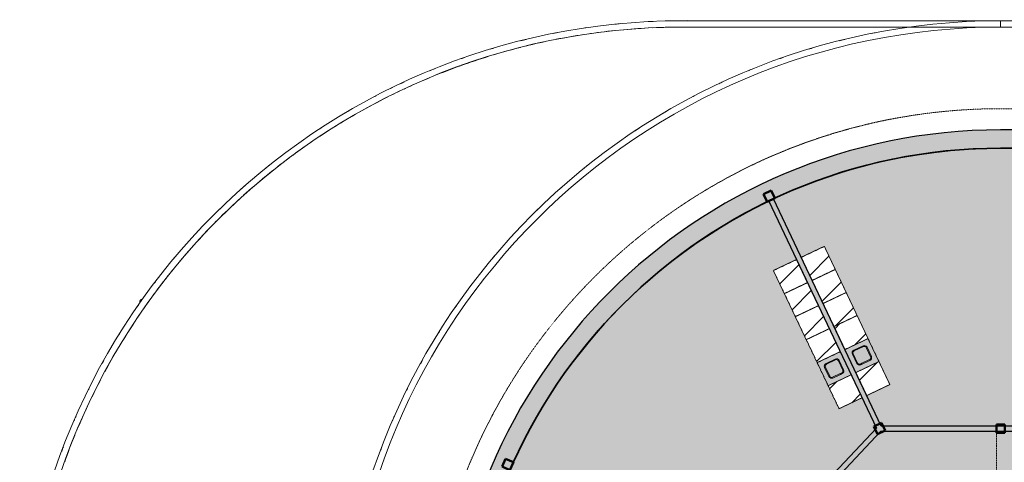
# Model space of a CAD drawing. Header units: millimetres. Extents: x 1000 to 187997, y 958 to 39732.
# Tile 155 of 202: x 108197 to 131384, y 29308 to 39724. Entities that reach past the tile are written whole.
import ezdxf

# ---------------------------------------------------------------- set-up
doc = ezdxf.new("R2010")
doc.units = ezdxf.units.MM
doc.linetypes.add('THO_hhidden', pattern=[2.5, 1.5, -1])
for name, color, linetype, lineweight, true_color in [('A-AREA-BNDY', 1, 'Continuous', 50, 0xff0000), ('A-DETL', 7, 'Continuous', 13, 0x00a600), ('A-DETL-MBND', 9, 'Continuous', 13, 0x808080)]:
    doc.layers.add(name, color=color, linetype=linetype, lineweight=lineweight, true_color=true_color)
for name, color, linetype, lineweight in [('A-AREA-PATT', 7, 'Continuous', 13), ('A-GENM', 7, 'Continuous', 13), ('A-WALL-PATT', 7, 'Continuous', 18), ('I-WALL', 7, 'Continuous', 18), ('P-SANR-FIXT', 7, 'Continuous', 13), ('S-COLS-SYMB', 7, 'Continuous', 50)]:
    doc.layers.add(name, color=color, linetype=linetype, lineweight=lineweight)

# ---------------------------------------------------------------- blocks, each defined once
blk = doc.blocks.new('NLRS_01_GM_WPB_dummy placeholder_gen_tho - kast 600x600x2100-1975651-01 1e verdieping GO')
at = {"layer": 'A-GENM', "true_color": 0x808080}
h = blk.add_hatch(dxfattribs=at)
h.set_pattern_fill('FP_89', color=8, style=0, pattern_type=2)
h.set_pattern_definition([(19.6, (-32469.9, -22208.1), (-201.271, 565.2345), [])])
h.paths.add_polyline_path([(-300, -300), (300, -300), (300, 300), (-300, 300), (-300, -183)])
at = {"layer": 'A-GENM', "linetype": 'THO_hhidden'}
for p, q in [((300, 300), (-300, 300)), ((-300, 300), (-300, -300)), ((300, -300), (300, 300)), ((-300, -300), (300, -300))]:
    blk.add_line(p, q, dxfattribs=at)
blk = doc.blocks.new('NLRS_01_GM_WPB_dummy placeholder_gen_tho - kast 600x600x2100-V137-01 1e verdieping GO')
at = {"layer": 'A-GENM', "true_color": 0x808080}
h = blk.add_hatch(dxfattribs=at)
h.set_pattern_fill('FP_90', color=8, style=0, pattern_type=2)
h.set_pattern_definition([(19.6, (-32469.9, -21608.1), (-201.271, 565.2345), [])])
h.paths.add_polyline_path([(-300, -300), (300, -300), (300, 300), (-300, 300), (-300, 149)])
at = {"layer": 'A-GENM', "linetype": 'THO_hhidden'}
for p, q in [((300, 300), (-300, 300)), ((-300, 300), (-300, -300)), ((300, -300), (300, 300)), ((-300, -300), (300, -300))]:
    blk.add_line(p, q, dxfattribs=at)
blk = doc.blocks.new('NLRS_01_GM_WPB_dummy placeholder_gen_tho - kast 600x600x2100-V138-01 1e verdieping GO')
at = {"layer": 'A-GENM', "true_color": 0x808080}
h = blk.add_hatch(dxfattribs=at)
h.set_pattern_fill('FP_91', color=8, style=0, pattern_type=2)
h.set_pattern_definition([(19.6, (-32469.9, -21008.1), (-201.271, 565.2345), [])])
h.paths.add_polyline_path([(-300, -300), (300, -300), (300, 300), (-300, 300), (-300, 101)])
at = {"layer": 'A-GENM', "linetype": 'THO_hhidden'}
for p, q in [((300, 300), (-300, 300)), ((-300, 300), (-300, -300)), ((300, -300), (300, 300)), ((-300, -300), (300, -300))]:
    blk.add_line(p, q, dxfattribs=at)
blk = doc.blocks.new('NLRS_01_GM_WPB_dummy placeholder_gen_tho - kast 600x600x2100-V139-01 1e verdieping GO')
at = {"layer": 'A-GENM', "true_color": 0x808080}
h = blk.add_hatch(dxfattribs=at)
h.set_pattern_fill('FP_92', color=8, style=0, pattern_type=2)
h.set_pattern_definition([(19.6, (-32469.9, -20408.1), (-201.271, 565.2345), [])])
h.paths.add_polyline_path([(-300, -300), (300, -300), (300, 300), (-300, 300), (-300, -272)])
at = {"layer": 'A-GENM', "linetype": 'THO_hhidden'}
for p, q in [((300, 300), (-300, 300)), ((-300, 300), (-300, -300)), ((300, -300), (300, 300)), ((-300, -300), (300, -300))]:
    blk.add_line(p, q, dxfattribs=at)
blk = doc.blocks.new('NLRS_01_GM_WPB_dummy placeholder_gen_tho - kast 600x600x2100-V140-01 1e verdieping GO')
at = {"layer": 'A-GENM', "true_color": 0x808080}
h = blk.add_hatch(dxfattribs=at)
h.set_pattern_fill('FP_93', color=8, style=0, pattern_type=2)
h.set_pattern_definition([(19.6, (-32469.9, -19208.1), (-201.271, 565.234), [])])
h.paths.add_polyline_path([(-300, -300), (300, -300), (300, 300), (-300, 300), (-300, -285)])
at = {"layer": 'A-GENM', "linetype": 'THO_hhidden'}
for p, q in [((300, 300), (-300, 300)), ((-300, 300), (-300, -300)), ((300, -300), (300, 300)), ((-300, -300), (300, -300))]:
    blk.add_line(p, q, dxfattribs=at)
blk = doc.blocks.new('NLRS_73_PF_UN_rvs gootsteen enkel 340x340 ic6zrl2n_gen_bcb - RVS gootsteen enkel 340x340-1975653-01 1e verdieping GO')
at = {"layer": 'P-SANR-FIXT'}
for p, q in [((-190, 290), (-190, 50)), ((-170, 50), (-170, 290)), ((120, 360), (-120, 360)), ((-120, 340), (120, 340)), ((170, 290), (170, 50)), ((190, 50), (190, 290)), ((-81, 0), (-120, 0)), ((120, 0), (-81, 0)), ((-120, -20), (-81, -20)), ((-81, -20), (120, -20))]:
    blk.add_line(p, q, dxfattribs=at)
for centre, radius, start, end in [((-120, 290), 70, 90, 180), ((-120, 290), 50, 90, 180), ((120, 290), 70, 0, 90), ((120, 290), 50, 360, 90), ((-120, 50), 70, 180, 270), ((-120, 50), 50, 180, 270), ((-120, 50), 50, 180, 194.0178), ((-120, 50), 50, 198.5781, 208.083), ((-120, 50), 50, 213.4394, 222.232), ((-120, 50), 50, 227.768, 236.5606), ((-120, 50), 50, 241.917, 251.4219), ((-120, 50), 50, 255.9822, 270), ((120, 50), 70, 270, 360), ((120, 50), 50, 270, 360)]:
    blk.add_arc(centre, radius, start, end, dxfattribs=at)
blk = doc.blocks.new('NLRS_01_GM_WPB_dummy placeholder_gen_tho - kast 600x600x2100-1649503-01 1e verdieping GO')
at = {"layer": 'A-GENM', "true_color": 0x808080}
h = blk.add_hatch(dxfattribs=at)
h.set_pattern_fill('FP_94', color=8, style=0, pattern_type=2)
h.set_pattern_definition([(199.6, (31744.9, 22208.1), (201.271, -565.2345), [])])
h.paths.add_polyline_path([(300, 300), (-300, 300), (-300, -300), (300, -300), (300, 158)])
at = {"layer": 'A-GENM', "linetype": 'THO_hhidden'}
for p, q in [((300, 300), (-300, 300)), ((-300, 300), (-300, -300)), ((300, -300), (300, 300)), ((-300, -300), (300, -300))]:
    blk.add_line(p, q, dxfattribs=at)
blk = doc.blocks.new('NLRS_01_GM_WPB_dummy placeholder_gen_tho - kast 600x600x2100-V141-01 1e verdieping GO')
at = {"layer": 'A-GENM', "true_color": 0x808080}
h = blk.add_hatch(dxfattribs=at)
h.set_pattern_fill('FP_95', color=8, style=0, pattern_type=2)
h.set_pattern_definition([(199.6, (31744.9, 21608.1), (201.271, -565.2345), [])])
h.paths.add_polyline_path([(300, 300), (-300, 300), (-300, -300), (300, -300), (300, 155)])
at = {"layer": 'A-GENM', "linetype": 'THO_hhidden'}
for p, q in [((300, 300), (-300, 300)), ((-300, 300), (-300, -300)), ((300, -300), (300, 300)), ((-300, -300), (300, -300))]:
    blk.add_line(p, q, dxfattribs=at)
blk = doc.blocks.new('NLRS_01_GM_WPB_dummy placeholder_gen_tho - kast 600x600x2100-V142-01 1e verdieping GO')
at = {"layer": 'A-GENM', "true_color": 0x808080}
h = blk.add_hatch(dxfattribs=at)
h.set_pattern_fill('FP_96', color=8, style=0, pattern_type=2)
h.set_pattern_definition([(199.6, (31744.9, 21008.1), (201.271, -565.2345), [])])
h.paths.add_polyline_path([(300, 300), (-300, 300), (-300, -300), (300, -300)])
at = {"layer": 'A-GENM', "linetype": 'THO_hhidden'}
for p, q in [((300, 300), (-300, 300)), ((-300, 300), (-300, -300)), ((300, -300), (300, 300)), ((-300, -300), (300, -300))]:
    blk.add_line(p, q, dxfattribs=at)
blk = doc.blocks.new('NLRS_01_GM_WPB_dummy placeholder_gen_tho - kast 600x600x2100-V143-01 1e verdieping GO')
at = {"layer": 'A-GENM', "true_color": 0x808080}
h = blk.add_hatch(dxfattribs=at)
h.set_pattern_fill('FP_97', color=8, style=0, pattern_type=2)
h.set_pattern_definition([(199.6, (31744.9, 20408.1), (201.271, -565.234), [])])
h.paths.add_polyline_path([(300, 300), (-300, 300), (-300, -300), (300, -300), (300, 253)])
at = {"layer": 'A-GENM', "linetype": 'THO_hhidden'}
for p, q in [((300, 300), (-300, 300)), ((-300, 300), (-300, -300)), ((300, -300), (300, 300)), ((-300, -300), (300, -300))]:
    blk.add_line(p, q, dxfattribs=at)
blk = doc.blocks.new('NLRS_01_GM_WPB_dummy placeholder_gen_tho - kast 600x600x2100-V144-01 1e verdieping GO')
at = {"layer": 'A-GENM', "true_color": 0x808080}
h = blk.add_hatch(dxfattribs=at)
h.set_pattern_fill('FP_98', color=8, style=0, pattern_type=2)
h.set_pattern_definition([(199.6, (31744.9, 19208.1), (201.271, -565.234), [])])
h.paths.add_polyline_path([(300, 300), (-300, 300), (-300, -300), (300, -299), (300, 260)])
at = {"layer": 'A-GENM', "linetype": 'THO_hhidden'}
for p, q in [((300, 300), (-300, 300)), ((-300, 300), (-300, -300)), ((300, -300), (300, 300)), ((-300, -300), (300, -300))]:
    blk.add_line(p, q, dxfattribs=at)
blk = doc.blocks.new('NLRS_73_PF_UN_rvs gootsteen enkel 340x340 ic6zrl2n_gen_bcb - RVS gootsteen enkel 340x340-1972238-01 1e verdieping GO')
at = {"layer": 'P-SANR-FIXT'}
for p, q in [((-81, 20), (-120, 20)), ((-120, 0), (-81, 0)), ((120, 20), (-81, 20)), ((-81, 0), (120, 0)), ((-190, -50), (-190, -290)), ((-170, -290), (-170, -50)), ((170, -50), (170, -290)), ((190, -290), (190, -50)), ((120, -340), (-120, -340)), ((-120, -360), (120, -360))]:
    blk.add_line(p, q, dxfattribs=at)
for centre, radius, start, end in [((-120, -50), 70, 90, 180), ((120, -50), 70, 0, 90), ((120, -50), 50, 0, 90), ((-120, -50), 50, 90, 180), ((-120, -50), 50, 165.9822, 180), ((-120, -50), 50, 151.917, 161.4219), ((-120, -50), 50, 137.768, 146.5606), ((-120, -50), 50, 123.4394, 132.232), ((-120, -50), 50, 108.5781, 118.083), ((-120, -50), 50, 90, 104.0178), ((-120, -290), 70, 180, 270), ((-120, -290), 50, 180, 270), ((120, -290), 70, 270, 360), ((120, -290), 50, 270, 0)]:
    blk.add_arc(centre, radius, start, end, dxfattribs=at)
blk = doc.blocks.new('NLRS_28_SCO_UN_koker_gen_bcb - K200_200_12_5-2311149-01 1e verdieping GO')
at = {"layer": 'S-COLS-SYMB'}
for p, q in [((-100, 100), (100, 100)), ((-100, -100), (-100, 100)), ((100, -100), (100, 100)), ((-100, -100), (100, -100))]:
    blk.add_line(p, q, dxfattribs=at)
blk = doc.blocks.new('NLRS_28_SCO_UN_houten kolom rond_gen_bcb - rond 150-2413769-01 1e verdieping GO')
at = {"layer": 'A-DETL-MBND'}
blk.add_arc((0, 0), 75, 27.4847, 130.0771, dxfattribs=at)
blk = doc.blocks.new('NLRS_28_SCO_UN_houten kolom rond_gen_bcb - rond 150-V235-01 1e verdieping GO')
at = {"layer": 'A-DETL-MBND'}
blk.add_arc((0, 0), 75, 51.2367, 90, dxfattribs=at)
blk = doc.blocks.new('NLRS_28_SCO_UN_houten kolom rond_gen_bcb - rond 150-2413770-01 1e verdieping GO')
at = {"layer": 'A-DETL-MBND'}
blk.add_arc((0, 0), 75, 40.6892, 89.9083, dxfattribs=at)

msp = doc.modelspace()

# ---------------------------------------------------------------- hatches: boundary and pattern name
at = {"layer": 'A-AREA-PATT', "true_color": 0xe77676}
h = msp.add_hatch(color=11, dxfattribs=at)
h.paths.add_polyline_path([(131297, 11500), (131573, 11500), (135734, 11500), (135734, 14694), (135584, 14694), (135584, 13769), (135534, 13769), (135534, 15769), (135584, 15769), (135584, 14844), (135734, 14844), (135734, 18037), (128487, 18037), (128125, 17276), (128667, 17018), (127123, 13766), (126581, 14024), (125950, 12691), (126309, 12529), (126674, 12379), (127043, 12240), (127417, 12113), (127794, 11997), (128193, 11889), (128558, 11801), (128945, 11722), (129333, 11654), (129724, 11599), (130116, 11556), (130561, 11522), (130904, 11506), (131297, 11500)])
h.paths.add_polyline_path([(135859, 11500), (140834, 11500), (140834, 13595), (138909, 13595), (138909, 14000), (138906, 14000), (138906, 14125), (138909, 14125), (138909, 15108), (139034, 15108), (139034, 13942), (140834, 13942), (140834, 16262), (139034, 16262), (139034, 16142), (138909, 16142), (138909, 16612), (139034, 16612), (139034, 17812), (138909, 17812), (138909, 18037), (138797, 18037), (138797, 18162), (140997, 18162), (140997, 18037), (140959, 18037), (140959, 11500), (144434, 11500), (144434, 18037), (142961, 18037), (142961, 18162), (144559, 18162), (144559, 17667), (145159, 17667), (145159, 15867), (147115, 15867), (147115, 15742), (144559, 15742), (144559, 11500), (151034, 11500), (151034, 15100), (151634, 15100), (151634, 15742), (149079, 15742), (149079, 15867), (151034, 15867), (151034, 17667), (151634, 17667), (151634, 18966), (151759, 18966), (151759, 18162), (152575, 18162), (152575, 18037), (151759, 18037), (151759, 11500), (155234, 11500), (155234, 12937), (155112, 12937), (155112, 13062), (155234, 13062), (155234, 18037), (155199, 18037), (155199, 17962), (153672, 17962), (153672, 18037), (153609, 18037), (153609, 18162), (154147, 18162), (154147, 18021), (154837, 18023), (154837, 18162), (155397, 18162), (155397, 18037), (155359, 18037), (155359, 15037), (155592, 15037), (155592, 14912), (155359, 14912), (155359, 11500), (160334, 11500), (160334, 14912), (156626, 14912), (156626, 15037), (156859, 15037), (156859, 16983), (156984, 16983), (156984, 15037), (160334, 15037), (160334, 18037), (156984, 18037), (156984, 18017), (156859, 18017), (156859, 18037), (156797, 18037), (156797, 18162), (167647, 18162), (167647, 18166), (167758, 18219), (167763, 18209), (170834, 21458), (170834, 22162), (177346, 22163), (177401, 22551), (177443, 22938), (177474, 23361), (177491, 23718), (177495, 24125), (173845, 24125), (173845, 24045), (172160, 24045), (172160, 24126), (170834, 24126), (170834, 26742), (167763, 29991), (167759, 29983), (167646, 30037), (158959, 30037), (158959, 29234), (158834, 29234), (158834, 30037), (148740, 30037), (148740, 30162), (149107, 30162), (149107, 30183), (149232, 30183), (149232, 30162), (151634, 30162), (151634, 33975), (149232, 33975), (149232, 31217), (149107, 31217), (149107, 33975), (148614, 33975), (148614, 34100), (149234, 34100), (149234, 36700), (144559, 36700), (144559, 34100), (147580, 34100), (147580, 33975), (147087, 33975), (147087, 31217), (146962, 31217), (146962, 33975), (144559, 33975), (144559, 30162), (146962, 30162), (146962, 30183), (147087, 30183), (147087, 30162), (147340, 30162), (147340, 30037), (137359, 30037), (137359, 29234), (137234, 29234), (137234, 30000), (137079, 30000), (137079, 30141), (136389, 30139), (136389, 30000), (135859, 30000), (135859, 30037), (128473, 30036), (125359, 26742), (125359, 26037), (118847, 26037), (118793, 25649), (118751, 25262), (118721, 24873), (118703, 24482), (118697, 24075), (122352, 24077), (122352, 24155), (124034, 24155), (124034, 24075), (125234, 24073), (125234, 24073), (125359, 24073), (125359, 21458), (128475, 18162), (136332, 18162), (136332, 18200), (136429, 18200), (136429, 18059), (137119, 18060), (137119, 18200), (137197, 18200), (137197, 18162), (137234, 18162), (137234, 18966), (137359, 18966), (137359, 18162), (137397, 18162), (137397, 18037), (137359, 18037), (137359, 18000), (137234, 18000), (137234, 18037), (137197, 18037), (137197, 18000), (136332, 18000), (136332, 18037), (135859, 18037), (135859, 16537), (136624, 16537), (136624, 16662), (136749, 16662), (136749, 16537), (137234, 16537), (137234, 16966), (137359, 16966), (137359, 15454), (137234, 15454), (137234, 16412), (135859, 16412), (135859, 14125), (137234, 14125), (137234, 14420), (137359, 14420), (137359, 14125), (137872, 14125), (137872, 14000), (135859, 14000), (135859, 11770)])
h.paths.add_polyline_path([(160459, 11500), (164950, 11501), (165298, 11507), (165699, 11526), (166073, 11556), (166424, 11594), (166803, 11646), (167095, 11695), (167291, 11731), (167483, 11770), (167684, 11814), (167816, 11844), (168097, 11914), (168466, 12017), (168847, 12136), (169225, 12268), (169569, 12399), (169950, 12559), (170245, 12692), (167706, 18037), (160459, 18037), (160459, 14844), (160609, 14844), (160609, 15769), (160659, 15769), (160659, 13769), (160609, 13769), (160609, 14694), (160459, 14694), (160459, 11770)])
h.paths.add_polyline_path([(125836, 12746), (126469, 14078), (125927, 14335), (127471, 17587), (128013, 17330), (128373, 18088), (125234, 21409), (125234, 22037), (122188, 22037), (122188, 21887), (123113, 21887), (123113, 21837), (121113, 21837), (121113, 21887), (122038, 21887), (122038, 22037), (118868, 22037), (118927, 21706), (119010, 21312), (119098, 20947), (119202, 20568), (119318, 20193), (119446, 19821), (119585, 19453), (119750, 19058), (119912, 18704), (120084, 18354), (120267, 18011), (120460, 17673), (120664, 17341), (120877, 17016), (121112, 16682), (121335, 16385), (121578, 16081), (121832, 15783), (122124, 15462), (122374, 15204), (122659, 14927), (122952, 14660), (123253, 14402), (123574, 14145), (123880, 13915), (124204, 13687), (124535, 13469), (124872, 13262), (125181, 13084), (125542, 12892), (125836, 12746)])
h.paths.add_polyline_path([(170357, 12746), (170661, 12896), (171007, 13081), (171347, 13277), (171682, 13483), (172039, 13721), (172358, 13948), (172668, 14183), (172971, 14428), (173266, 14682), (173553, 14945), (173832, 15217), (174107, 15502), (174363, 15785), (174616, 16082), (174859, 16386), (175099, 16706), (175318, 17018), (175535, 17349), (175757, 17712), (175938, 18031), (176123, 18381), (176302, 18747), (176460, 19097), (176612, 19463), (176752, 19834), (176880, 20209), (176996, 20588), (177100, 20967), (177184, 21313), (177266, 21706), (177326, 22037), (174037, 22037), (174037, 21887), (174962, 21887), (174962, 21837), (172962, 21837), (172962, 21887), (173887, 21887), (173887, 22037), (170959, 22037), (170959, 21409), (167821, 18088), (168211, 17266), (168753, 17523), (170297, 14271), (169755, 14014), (170301, 12864)])
h.paths.add_polyline_path([(169100, 13703), (167556, 16955), (168098, 17212), (169642, 13960), (169223, 13761)])
h.paths.add_polyline_path([(140834, 13720), (140834, 13842), (139997, 13842), (139997, 13720), (140781, 13720)])
h.paths.add_polyline_path([(139783, 13720), (139872, 13720), (139872, 13842), (139034, 13842), (139034, 13720), (139451, 13720)])
h.paths.add_polyline_path([(151426, 14005), (151470, 14007), (151493, 14017), (151504, 14027), (151509, 14031), (151517, 14045), (151522, 14059), (151524, 14075), (151524, 14315), (151522, 14333), (151515, 14350), (151503, 14365), (151485, 14377), (151472, 14383), (151454, 14385), (151201, 14383), (151196, 14383), (151179, 14376), (151164, 14364), (151154, 14350), (151147, 14333), (151144, 14315), (151146, 14059), (151157, 14036), (151166, 14025), (151171, 14020), (151192, 14009), (151203, 14006), (151214, 14005), (151260, 14005)])
h.paths.add_polyline_path([(138744, 14036), (138034, 14036), (138034, 14046), (138744, 14046)])
h.paths.add_polyline_path([(156464, 14949), (155754, 14949), (155754, 14959), (156464, 14959)])
h.paths.add_polyline_path([(147987, 15778), (147277, 15778), (147277, 15788), (147987, 15788)])
h.paths.add_polyline_path([(148917, 15778), (148207, 15778), (148207, 15788), (148917, 15788)])
h.paths.add_polyline_path([(152412, 15955), (152412, 16080), (152537, 16080), (152537, 15955), (152424, 15955)])
h.paths.add_polyline_path([(168158, 16036), (168180, 16040), (168188, 16043), (168419, 16154), (168430, 16165), (168438, 16179), (168444, 16194), (168445, 16208), (168441, 16230), (168438, 16239), (168330, 16465), (168321, 16475), (168312, 16483), (168296, 16492), (168278, 16495), (168260, 16494), (168242, 16489), (168025, 16386), (168006, 16371), (167998, 16362), (167990, 16346), (167986, 16328), (167987, 16310), (167992, 16293), (168103, 16063), (168114, 16051), (168129, 16043), (168144, 16038), (168156, 16036)])
h.paths.add_polyline_path([(128066, 16100), (128081, 16101), (128096, 16107), (128115, 16121), (128123, 16131), (128132, 16148), (128234, 16365), (128237, 16377), (128237, 16396), (128231, 16415), (128221, 16432), (128213, 16440), (128190, 16454), (127973, 16555), (127962, 16558), (127941, 16558), (127920, 16551), (127906, 16542), (127894, 16528), (127884, 16511), (127780, 16288), (127778, 16272), (127780, 16257), (127785, 16242), (127800, 16223), (127809, 16215), (127836, 16201), (128050, 16101)])
h.paths.add_polyline_path([(168813, 16347), (168835, 16351), (168843, 16354), (169073, 16465), (169088, 16481), (169093, 16490), (169098, 16505), (169100, 16519), (169096, 16541), (169093, 16550), (168983, 16778), (168979, 16784), (168967, 16794), (168944, 16804), (168931, 16806), (168915, 16805), (168890, 16797), (168671, 16691), (168661, 16683), (168653, 16673), (168644, 16657), (168641, 16639), (168642, 16621), (168647, 16604), (168758, 16374), (168774, 16359), (168784, 16354), (168799, 16349)])
h.paths.add_polyline_path([(127411, 16411), (127426, 16413), (127450, 16424), (127456, 16428), (127465, 16438), (127478, 16460), (127579, 16676), (127582, 16687), (127582, 16708), (127575, 16729), (127571, 16738), (127552, 16755), (127536, 16765), (127318, 16867), (127309, 16870), (127287, 16870), (127268, 16864), (127257, 16858), (127241, 16842), (127233, 16831), (127125, 16599), (127124, 16584), (127126, 16568), (127136, 16545), (127142, 16537), (127150, 16529), (127172, 16517), (127395, 16413), (127400, 16412)])
h.paths.add_polyline_path([(148232, 17067), (146702, 17067), (146702, 18267), (149492, 18267), (149492, 17067), (148247, 17067)])
h.paths.add_polyline_path([(148100, 17117), (148232, 17119), (148247, 17124), (148267, 17138), (148274, 17148), (148280, 17156), (148285, 17171), (148287, 17187), (148287, 17427), (148284, 17445), (148277, 17462), (148260, 17481), (148252, 17487), (148230, 17495), (148217, 17497), (147977, 17497), (147959, 17494), (147942, 17487), (147927, 17476), (147914, 17458), (147909, 17445), (147907, 17427), (147908, 17171), (147914, 17156), (147928, 17137), (147933, 17132), (147946, 17124), (147961, 17119), (147977, 17117)])
h.paths.add_polyline_path([(156948, 17145), (156938, 17145), (156938, 17855), (156948, 17855)])
h.paths.add_polyline_path([(142764, 18074), (142089, 18074), (142089, 18084), (142799, 18084), (142799, 18074), (142777, 18074)])
h.paths.add_polyline_path([(141696, 18074), (141159, 18074), (141159, 18084), (141869, 18084), (141869, 18074), (141779, 18074)])
h.paths.add_polyline_path([(154707, 18184), (154681, 18187), (154657, 18197), (154636, 18213), (154707, 18284), (154777, 18213), (154753, 18196), (154733, 18187)])
h.paths.add_polyline_path([(136989, 18321), (136918, 18392), (136939, 18408), (136963, 18418), (136989, 18421), (137015, 18418), (137039, 18408), (137060, 18392), (137015, 18347)])
h.paths.add_polyline_path([(136989, 18221), (136963, 18225), (136939, 18235), (136918, 18251), (136989, 18321), (137060, 18251), (137039, 18235), (137015, 18225)])
h.paths.add_polyline_path([(154255, 18234), (154168, 18284), (154255, 18334), (154255, 18284)])
h.paths.add_polyline_path([(136537, 18271), (136451, 18321), (136537, 18371)])
h.paths.add_polyline_path([(154707, 18284), (154636, 18355), (154657, 18371), (154681, 18381), (154707, 18384), (154733, 18381), (154757, 18371), (154777, 18355), (154733, 18310)])
h.paths.add_polyline_path([(151713, 19128), (151713, 19838), (151723, 19838), (151723, 19128)])
h.paths.add_polyline_path([(137281, 19128), (137271, 19128), (137271, 19838), (137281, 19838), (137281, 19346)])
h.paths.add_polyline_path([(151640, 20000), (151634, 20000), (151634, 20037), (149107, 20037), (149107, 22073), (149232, 22073), (149232, 21437), (149242, 21437), (149242, 21422), (149232, 21422), (149232, 20422), (150024, 20422), (150024, 21422), (150012, 21422), (150012, 21437), (150042, 21437), (150042, 21422), (150039, 21422), (150039, 20422), (150824, 20422), (150824, 21422), (150812, 21422), (150812, 21437), (150852, 21437), (150852, 21422), (150839, 21422), (150839, 20422), (151634, 20422), (151634, 21422), (151622, 21422), (151622, 21437), (151634, 21437), (151634, 23110), (151412, 23110), (151412, 24037), (150439, 24037), (150439, 23125), (150642, 23125), (150642, 23110), (150314, 23110), (150314, 23707), (149232, 23707), (149232, 23107), (149107, 23107), (149107, 25090), (149232, 25090), (149232, 24492), (150314, 24492), (150314, 25090), (150642, 25090), (150642, 25075), (150439, 25075), (150439, 24162), (151412, 24162), (151412, 25090), (151634, 25090), (151634, 26763), (151622, 26763), (151622, 26778), (151634, 26778), (151634, 27778), (150839, 27778), (150839, 26778), (150852, 26778), (150852, 26763), (150812, 26763), (150812, 26778), (150824, 26778), (150824, 27778), (150039, 27778), (150039, 26778), (150042, 26778), (150042, 26763), (150012, 26763), (150012, 26778), (150024, 26778), (150024, 27778), (149232, 27778), (149232, 26778), (149242, 26778), (149242, 26763), (149232, 26763), (149232, 26124), (149107, 26124), (149107, 28200), (150332, 28200), (150332, 28059), (151022, 28060), (151022, 28200), (151629, 28200), (151629, 28162), (158834, 28162), (158834, 28200), (158959, 28200), (158959, 28162), (162559, 28162), (162559, 20037), (151759, 20037), (151759, 20000), (151754, 20000)])
h.paths.add_polyline_path([(137240, 20000), (137234, 20000), (137234, 20037), (133634, 20037), (133634, 28162), (137234, 28162), (137234, 28200), (137359, 28200), (137359, 28162), (147087, 28162), (147087, 26124), (146962, 26124), (146962, 26725), (146952, 26725), (146952, 26740), (146962, 26740), (146962, 27740), (146169, 27740), (146169, 26740), (146182, 26740), (146182, 26725), (146152, 26725), (146152, 26740), (146154, 26740), (146154, 27740), (145369, 27740), (145369, 26740), (145382, 26740), (145382, 26725), (145342, 26725), (145342, 26740), (145354, 26740), (145354, 27740), (144559, 27740), (144559, 26740), (144572, 26740), (144572, 26725), (144559, 26725), (144559, 25053), (144782, 25053), (144782, 24162), (145754, 24162), (145754, 25038), (145552, 25038), (145552, 25053), (145879, 25053), (145879, 24492), (146962, 24492), (146962, 25090), (147087, 25090), (147087, 23107), (146962, 23107), (146962, 23707), (145879, 23707), (145879, 23107), (145552, 23110), (145552, 23125), (145754, 23125), (145754, 24037), (144782, 24037), (144782, 23110), (144559, 23110), (144559, 21437), (144572, 21437), (144572, 21422), (144559, 21422), (144559, 20422), (145354, 20422), (145354, 21422), (145342, 21422), (145342, 21437), (145382, 21437), (145382, 21422), (145369, 21422), (145369, 20422), (146154, 20422), (146154, 21422), (146152, 21422), (146152, 21437), (146182, 21437), (146182, 21422), (146169, 21422), (146169, 20422), (146962, 20422), (146962, 21422), (146952, 21422), (146952, 21437), (146962, 21437), (146962, 22073), (147087, 22073), (147087, 20037), (137359, 20037), (137359, 20000), (137254, 20000)])
h.paths.add_polyline_path([(150596, 20162), (151634, 20162), (151634, 20200), (151509, 20200), (151509, 20322), (149232, 20322), (149232, 20162), (150583, 20162)])
h.paths.add_polyline_path([(146735, 20162), (146962, 20162), (146962, 20322), (144684, 20322), (144684, 20200), (144559, 20200), (144559, 20162), (146723, 20162)])
h.paths.add_polyline_path([(164797, 22100), (162597, 22100), (162597, 26100), (164797, 26100), (164797, 22162)])
h.paths.add_polyline_path([(133463, 22101), (131397, 22101), (131397, 26101), (133597, 26101), (133597, 22101)])
h.paths.add_polyline_path([(170913, 22324), (170913, 23034), (170923, 23034), (170923, 22324)])
h.paths.add_polyline_path([(151512, 23210), (151634, 23210), (151634, 24037), (151512, 24037), (151512, 23367)])
h.paths.add_polyline_path([(144559, 23210), (144682, 23210), (144682, 24037), (144559, 24037), (144559, 23367)])
h.paths.add_polyline_path([(170913, 23254), (170913, 23964), (170923, 23964), (170923, 23254)])
h.paths.add_polyline_path([(151574, 24162), (151634, 24162), (151634, 24325), (151512, 24325), (151512, 24162)])
h.paths.add_polyline_path([(144619, 24162), (144682, 24162), (144682, 24325), (144559, 24325), (144559, 24162)])
h.paths.add_polyline_path([(125271, 24235), (125271, 24945), (125281, 24945), (125281, 24235)])
h.paths.add_polyline_path([(144559, 24450), (144682, 24450), (144682, 24953), (144559, 24953), (144559, 24663)])
h.paths.add_polyline_path([(151512, 24450), (151634, 24450), (151634, 24990), (151512, 24990), (151512, 24663)])
h.paths.add_polyline_path([(125281, 25165), (125271, 25165), (125271, 25875), (125281, 25875), (125281, 25835)])
h.paths.add_polyline_path([(122781, 25973), (122781, 25973), (122786, 25973)])
h.paths.add_polyline_path([(122818, 26162), (125234, 26162), (125234, 26792), (128373, 30112), (128034, 30826), (127492, 30568), (125948, 33820), (126490, 34078), (125836, 35454), (125533, 35304), (125186, 35118), (124846, 34923), (124512, 34717), (124155, 34479), (123836, 34252), (123526, 34017), (123223, 33772), (122928, 33518), (122641, 33255), (122362, 32983), (122083, 32694), (121830, 32415), (121578, 32118), (121335, 31814), (121092, 31490), (120875, 31182), (120658, 30851), (120435, 30484), (120255, 30169), (120070, 29819), (119890, 29451), (119733, 29103), (119582, 28737), (119442, 28366), (119313, 27991), (119197, 27612), (119093, 27233), (119009, 26887), (118927, 26494), (118868, 26162), (122038, 26162), (122038, 26312), (121113, 26312), (121113, 26362), (123113, 26362), (123113, 26312), (122188, 26312), (122188, 26162), (122773, 26162)])
h.paths.add_polyline_path([(174962, 26162), (177325, 26162), (177266, 26494), (177183, 26888), (177095, 27253), (176991, 27632), (176875, 28007), (176747, 28379), (176608, 28747), (176443, 29142), (176282, 29496), (176110, 29846), (175927, 30189), (175733, 30527), (175530, 30859), (175316, 31184), (175078, 31522), (174859, 31815), (174616, 32119), (174361, 32417), (174066, 32741), (173819, 32996), (173535, 33273), (173242, 33540), (172940, 33798), (172615, 34058), (172314, 34285), (171985, 34516), (171658, 34731), (171322, 34938), (171012, 35116), (170651, 35308), (170357, 35454), (169585, 33828), (170127, 33571), (168583, 30319), (168041, 30576), (167821, 30112), (170959, 26792), (170960, 26162), (173887, 26162), (173887, 26312), (172962, 26312), (172962, 26362), (174962, 26362), (174962, 26312), (174037, 26312), (174037, 26162), (174712, 26162)])
h.paths.add_polyline_path([(144785, 27840), (146962, 27840), (146962, 28037), (144559, 28037), (144559, 27963), (144684, 27963), (144684, 27840), (144781, 27840)])
h.paths.add_polyline_path([(151396, 27878), (151509, 27878), (151509, 28000), (149232, 28000), (149232, 27878), (151389, 27878)])
h.paths.add_polyline_path([(151634, 28000), (151634, 28037), (151629, 28037), (151629, 28000)])
h.paths.add_polyline_path([(150892, 28221), (150866, 28225), (150842, 28235), (150821, 28251), (150892, 28321), (150962, 28251), (150942, 28235), (150918, 28225)])
h.paths.add_polyline_path([(150440, 28271), (150353, 28321), (150440, 28371)])
h.paths.add_polyline_path([(150892, 28321), (150821, 28392), (150842, 28408), (150866, 28418), (150892, 28421), (150918, 28418), (150942, 28408), (150962, 28392), (150918, 28347)])
h.paths.add_polyline_path([(158923, 28362), (158913, 28362), (158913, 29072), (158923, 29072)])
h.paths.add_polyline_path([(137271, 28362), (137271, 29072), (137281, 29072), (137281, 28362)])
h.paths.add_polyline_path([(136519, 29878), (136448, 29949), (136469, 29965), (136493, 29975), (136519, 29978), (136545, 29975), (136569, 29965), (136590, 29949), (136545, 29904)])
h.paths.add_polyline_path([(136519, 29778), (136493, 29782), (136469, 29792), (136448, 29808), (136519, 29878), (136590, 29808), (136569, 29792), (136545, 29782)])
h.paths.add_polyline_path([(136971, 29828), (136971, 29928), (137058, 29878)])
h.paths.add_polyline_path([(136599, 29993), (136599, 29993), (136607, 29993)])
h.paths.add_polyline_path([(160334, 30162), (160334, 36700), (151759, 36700), (151759, 36200), (151634, 36200), (151634, 36700), (149359, 36700), (149359, 34100), (151634, 34100), (151634, 35166), (151759, 35166), (151759, 30162), (160325, 30162)])
h.paths.add_polyline_path([(160459, 30162), (167706, 30162), (170244, 35509), (169884, 35671), (169519, 35821), (169150, 35960), (168777, 36087), (168399, 36203), (167995, 36312), (167635, 36399), (167249, 36478), (166860, 36546), (166469, 36601), (166063, 36646), (165626, 36678), (165288, 36694), (164889, 36700), (160459, 36700), (160459, 33506), (160609, 33506), (160609, 34431), (160659, 34431), (160659, 32431), (160609, 32431), (160609, 33356), (160459, 33356), (160459, 30230)])
h.paths.add_polyline_path([(132799, 30162), (135734, 30162), (135734, 33356), (135584, 33356), (135584, 32431), (135534, 32431), (135534, 34431), (135584, 34431), (135584, 33506), (135734, 33506), (135734, 36700), (131237, 36699), (130899, 36694), (130506, 36675), (130111, 36644), (129717, 36601), (129326, 36545), (128936, 36477), (128529, 36392), (128140, 36298), (127781, 36199), (127403, 36083), (127029, 35955), (126658, 35815), (126293, 35663), (125949, 35508), (128487, 30162), (132756, 30162)])
h.paths.add_polyline_path([(137359, 30162), (144434, 30162), (144434, 31631), (143834, 31631), (143834, 35231), (144434, 35231), (144434, 36700), (135859, 36700), (135859, 33506), (136009, 33506), (136009, 34431), (136059, 34431), (136059, 32431), (136009, 32431), (136009, 33356), (135859, 33356), (135859, 30200), (137359, 30200)])
h.paths.add_polyline_path([(147008, 30345), (146998, 30345), (146998, 31055), (147008, 31055), (147008, 30523)])
h.paths.add_polyline_path([(149195, 30345), (149185, 30345), (149185, 31055), (149195, 31055), (149195, 30523)])
h.paths.add_polyline_path([(167928, 30630), (167386, 30887), (168930, 34139), (169472, 33882), (168041, 30868)])
h.paths.add_polyline_path([(128147, 30879), (126603, 34131), (127145, 34389), (128689, 31136), (128328, 30965)])
h.paths.add_polyline_path([(168763, 31036), (168786, 31042), (168797, 31048), (168813, 31064), (168820, 31075), (168928, 31307), (168930, 31323), (168928, 31338), (168918, 31361), (168915, 31366), (168904, 31377), (168882, 31390), (168659, 31493), (168643, 31495), (168627, 31493), (168604, 31483), (168598, 31478), (168588, 31469), (168576, 31447), (168474, 31230), (168471, 31219), (168472, 31198), (168479, 31177), (168483, 31169), (168502, 31151), (168518, 31141), (168736, 31039), (168745, 31037), (168761, 31036)])
h.paths.add_polyline_path([(127312, 31285), (127330, 31286), (127348, 31291), (127577, 31402), (127584, 31408), (127592, 31418), (127601, 31434), (127604, 31453), (127604, 31470), (127598, 31487), (127487, 31718), (127475, 31729), (127461, 31737), (127446, 31743), (127432, 31744), (127410, 31740), (127402, 31737), (127172, 31626), (127157, 31611), (127152, 31601), (127147, 31586), (127145, 31572), (127149, 31550), (127152, 31541), (127262, 31313), (127268, 31306), (127278, 31297), (127301, 31287), (127312, 31285)])
h.paths.add_polyline_path([(136459, 31320), (136459, 31445), (136584, 31445), (136584, 31320)])
h.paths.add_polyline_path([(159734, 31325), (159609, 31325), (159609, 31450), (159734, 31450)])
h.paths.add_polyline_path([(168108, 31347), (168134, 31354), (168147, 31364), (168160, 31377), (168173, 31402), (168274, 31618), (168275, 31634), (168273, 31649), (168268, 31664), (168254, 31683), (168244, 31691), (168217, 31705), (168004, 31804), (167988, 31806), (167972, 31804), (167958, 31799), (167939, 31785), (167931, 31775), (167921, 31758), (167820, 31541), (167816, 31528), (167817, 31509), (167822, 31491), (167833, 31474), (167840, 31466), (167864, 31452), (168081, 31350), (168091, 31347)])
h.paths.add_polyline_path([(127967, 31596), (127985, 31597), (128003, 31602), (128220, 31705), (128239, 31720), (128247, 31729), (128256, 31745), (128259, 31764), (128258, 31781), (128253, 31798), (128142, 32029), (128131, 32040), (128116, 32048), (128101, 32054), (128087, 32055), (128065, 32051), (128057, 32048), (127826, 31937), (127815, 31926), (127807, 31912), (127802, 31897), (127800, 31883), (127804, 31861), (127808, 31850), (127915, 31627), (127924, 31616), (127933, 31608), (127949, 31600), (127963, 31597)])
h.paths.add_polyline_path([(152846, 33037), (152721, 33037), (152721, 33162), (152846, 33162)])
h.paths.add_polyline_path([(143541, 33037), (143541, 33162), (143666, 33162), (143666, 33037)])
h.paths.add_polyline_path([(148100, 34053), (147742, 34053), (147742, 34063), (148452, 34063), (148452, 34053)])
h.paths.add_polyline_path([(144014, 34136), (144270, 34138), (144293, 34149), (144304, 34158), (144309, 34163), (144317, 34176), (144322, 34191), (144324, 34206), (144324, 34446), (144322, 34464), (144315, 34481), (144303, 34496), (144285, 34508), (144272, 34514), (144254, 34516), (144001, 34515), (143996, 34514), (143979, 34507), (143964, 34495), (143954, 34481), (143947, 34464), (143944, 34446), (143946, 34191), (143957, 34167), (143966, 34156), (143971, 34152), (143992, 34140), (144003, 34137)])
at = {"layer": 'A-GENM', "true_color": 0xdcf8f8}
h = msp.add_hatch(color=7, dxfattribs=at)
h.paths.add_polyline_path([(127890, 31421), (128432, 31678), (128174, 32220), (127632, 31963), (127808, 31594)])
h.paths.add_polyline_path([(127967, 31596), (127941, 31604), (127933, 31608), (127915, 31627), (127905, 31644), (127802, 31867), (127800, 31883), (127802, 31898), (127808, 31914), (127815, 31926), (127831, 31940), (127848, 31950), (128071, 32054), (128087, 32055), (128103, 32053), (128118, 32048), (128131, 32040), (128144, 32024), (128154, 32007), (128256, 31790), (128259, 31777), (128258, 31758), (128253, 31740), (128242, 31723), (128235, 31715), (128211, 31701), (127994, 31599), (127984, 31597), (127973, 31596)])
h = msp.add_hatch(color=7, dxfattribs=at)
h.paths.add_polyline_path([(127235, 31110), (127777, 31368), (127777, 31368), (127777, 31368), (127519, 31910), (127519, 31910), (126977, 31652), (127170, 31247)])
h.paths.add_polyline_path([(127312, 31285), (127289, 31291), (127278, 31297), (127262, 31313), (127251, 31333), (127147, 31556), (127145, 31572), (127149, 31593), (127157, 31611), (127162, 31616), (127172, 31626), (127193, 31639), (127417, 31743), (127432, 31744), (127454, 31740), (127463, 31737), (127477, 31727), (127487, 31718), (127499, 31695), (127601, 31479), (127604, 31468), (127603, 31446), (127597, 31426), (127592, 31418), (127577, 31402), (127556, 31390), (127339, 31288), (127327, 31285), (127314, 31285)])
at = {"layer": 'A-WALL-PATT', "true_color": 0x808080}
for points in [[(118697, 24100), (118703, 24501), (118723, 24902), (118755, 25302), (118800, 25701), (118861, 26128), (118867, 26162), (118936, 26546), (119018, 26926), (119111, 27304), (119216, 27680), (119332, 28051), (119464, 28431), (119609, 28807), (119766, 29179), (119935, 29546), (120116, 29908), (120266, 30189), (120459, 30527), (120663, 30859), (120899, 31215), (121101, 31503), (121335, 31815), (121578, 32119), (121830, 32415), (122092, 32704), (122362, 32984), (122641, 33256), (122928, 33519), (123223, 33773), (123526, 34018), (123836, 34254), (124153, 34479), (124477, 34695), (124808, 34901), (125145, 35096), (125489, 35282), (125892, 35482), (125949, 35509), (126308, 35671), (126673, 35821), (127042, 35960), (127416, 36087), (127793, 36203), (128173, 36307), (128557, 36399), (128943, 36478), (129332, 36546), (129723, 36601), (130115, 36644), (130508, 36675), (130902, 36694), (131297, 36700), (131297, 37130), (130895, 37124), (130495, 37105), (130094, 37074), (129695, 37031), (129298, 36976), (128902, 36908), (128509, 36828), (128118, 36736), (127731, 36633), (127347, 36517), (126966, 36389), (126590, 36250), (126218, 36099), (125836, 35930), (125479, 35759), (125132, 35580), (124782, 35384), (124437, 35178), (124099, 34962), (123768, 34735), (123444, 34498), (123128, 34251), (122818, 33994), (122518, 33729), (122226, 33454), (121942, 33171), (121658, 32867), (121402, 32578), (121101, 32212), (120899, 31952), (120662, 31628), (120435, 31297), (120218, 30959), (120012, 30615), (119817, 30264), (119633, 29908), (119459, 29546), (119297, 29179), (119147, 28807), (119007, 28431), (118880, 28050), (118764, 27666), (118660, 27278), (118568, 26888), (118476, 26421), (118412, 26037), (118365, 25701), (118322, 25302), (118291, 24902), (118273, 24501), (118267, 24100), (118291, 24100)], [(164067, 36700), (164897, 36700), (164897, 37130), (131297, 37130), (131297, 36700), (161406, 36700)]]:
    msp.add_hatch(color=8, dxfattribs=at).paths.add_polyline_path(points)
at = {"layer": 'A-WALL-PATT', "true_color": 0xc0c0c0}
msp.add_hatch(color=9, dxfattribs=at).paths.add_polyline_path([(128487, 30037), (128547, 30037), (125949, 35509), (125836, 35455), (128408, 30037), (128475, 30037)])
at = {"layer": 'A-WALL-PATT', "true_color": 0xd9eeee}
for points in [[(129471, 30037), (133697, 30037), (133697, 30162), (128487, 30162), (128547, 30037), (128806, 30037)], [(125359, 26742), (128473, 30037), (128408, 30037), (128373, 30112), (125359, 26924)]]:
    msp.add_hatch(color=254, dxfattribs=at).paths.add_polyline_path(points)

# ---------------------------------------------------------------- linework, layer by layer
at = {"layer": 'A-AREA-BNDY', "lineweight": 35}
msp.add_line((131297, 36700), (164897, 36700), dxfattribs=at)
msp.add_arc((131297, 24100), 12600, 90, 180, dxfattribs=at)
at = {"layer": 'A-DETL', "color": 7, "linetype": 'THO_hhidden'}
msp.add_line((164897, 37630), (131297, 37630), dxfattribs=at)
at = {"layer": 'A-DETL', "color": 7, "linetype": 'THO_hhidden', "lineweight": 18}
msp.add_line((131197, 30037), (131197, 24170), dxfattribs=at)
at = {"layer": 'A-DETL', "color": 7, "linetype": 'THO_hhidden'}
msp.add_arc((131297, 24100), 13530, 90, 270, dxfattribs=at)
at = {"layer": 'A-DETL-MBND'}
for centre, radius, start, end in [((123797, 24100), 15600, 92.5026, 92.9371), ((123797, 24100), 15600, 100.8251, 101.2072), ((123797, 24100), 15600, 98.2619, 98.445), ((123797, 24100), 15450, 95.8777, 98.3478), ((123797, 24100), 15600, 95.337, 95.8035), ((123797, 24100), 15450, 92.9659, 95.4065), ((123797, 24100), 15450, 90, 92.5543), ((131297, 24100), 15600, 100.8251, 101.2072), ((131297, 24100), 15600, 98.2619, 98.445), ((123797, 24100), 15600, 103.6163, 104.0979), ((123797, 24100), 15450, 101.3225, 103.8047), ((123797, 24100), 15450, 98.6467, 101.0652), ((131297, 24100), 15600, 103.6163, 104.0979), ((123797, 24100), 15600, 106.526, 106.8284), ((123797, 24100), 15450, 104.2696, 106.7071), ((131297, 24100), 15600, 106.526, 106.8284), ((123797, 24100), 15450, 107.1367, 109.6688), ((123797, 24100), 15600, 109.1716, 109.474), ((131297, 24100), 15600, 109.1716, 109.474), ((123797, 24100), 15600, 111.9021, 112.3837), ((123797, 24100), 15450, 109.7509, 112.2482), ((131297, 24100), 15600, 111.9021, 112.3837), ((123797, 24100), 15600, 114.7928, 115.1749), ((123797, 24100), 15450, 112.6383, 115.0837), ((131297, 24100), 15600, 114.7928, 115.1749), ((123797, 24100), 15450, 115.5586, 118.0186), ((123797, 24100), 15600, 117.555, 117.7381), ((131297, 24100), 15600, 117.555, 117.7381), ((123797, 24100), 15600, 120.1965, 120.663), ((123797, 24100), 15450, 118.3529, 120.7841), ((131297, 24100), 15600, 120.1965, 120.663), ((123797, 24100), 15450, 120.9924, 123.4888), ((123797, 24100), 15600, 123.0629, 123.4974), ((131297, 24100), 15600, 123.0629, 123.4974), ((123797, 24100), 15450, 123.9448, 126.3807), ((123797, 24100), 15450, 126.825, 129.338), ((123797, 24100), 15600, 128.5026, 128.9371), ((131297, 24100), 15600, 128.5026, 128.9371), ((123797, 24100), 15450, 129.4886, 131.9456), ((123797, 24100), 15600, 131.337, 131.8035), ((131297, 24100), 15600, 131.337, 131.8035), ((123797, 24100), 15450, 132.3101, 134.7619), ((123797, 24100), 15600, 134.2619, 134.445), ((131297, 24100), 15600, 134.2619, 134.445), ((123797, 24100), 15450, 135.2381, 137.6899), ((123797, 24100), 15600, 136.8251, 137.2072), ((131297, 24100), 15600, 136.8251, 137.2072), ((123797, 24100), 15450, 138.0544, 140.5114), ((123797, 24100), 15600, 139.6163, 140.0979), ((131297, 24100), 15600, 139.6163, 140.0979), ((123797, 24100), 15450, 140.662, 143.175), ((123797, 24100), 15600, 142.526, 142.8284), ((131297, 24100), 15600, 142.526, 142.8284), ((123797, 24100), 15450, 143.6193, 146.0552), ((123797, 24100), 15600, 145.1716, 145.474), ((131297, 24100), 15600, 145.1716, 145.474), ((123797, 24100), 15450, 146.5112, 149.0076), ((123797, 24100), 15600, 147.9021, 148.3837), ((131297, 24100), 15600, 147.9021, 148.3837), ((123797, 24100), 15450, 149.2159, 151.6471), ((123797, 24100), 15600, 150.7928, 151.1749), ((131297, 24100), 15600, 150.7928, 151.1749), ((123797, 24100), 15450, 151.9814, 154.4414), ((123797, 24100), 15600, 153.555, 153.7381), ((131297, 24100), 15600, 153.555, 153.7381), ((123797, 24100), 15450, 154.9163, 157.3617), ((123797, 24100), 15600, 156.1965, 156.663), ((131297, 24100), 15600, 156.1965, 156.663), ((123797, 24100), 15450, 157.7518, 160.2491), ((123797, 24100), 15600, 159.0629, 159.4974), ((131297, 24100), 15600, 159.0629, 159.4974)]:
    msp.add_arc(centre, radius, start, end, dxfattribs=at)
at = {"layer": 'A-GENM', "linetype": 'THO_hhidden'}
for p, q in [((128432, 31678), (128174, 32220)), ((126977, 31652), (127235, 31110))]:
    msp.add_line(p, q, dxfattribs=at)
at = {"layer": 'I-WALL'}
for p, q in [((123797, 39700), (131297, 39700)), ((131297, 39700), (164889, 39700)), ((131297, 39550), (131297, 39700)), ((131297, 39550), (123797, 39550)), ((164889, 39550), (131297, 39550))]:
    msp.add_line(p, q, dxfattribs=at)
at = {"layer": 'I-WALL', "lineweight": 25}
for p, q in [((164897, 37130), (131297, 37130)), ((131297, 36700), (135734, 36700)), ((128487, 30162), (125949, 35509)), ((125836, 35455), (128373, 30112)), ((135734, 30162), (128487, 30162)), ((128373, 30112), (125234, 26792)), ((125359, 26742), (128475, 30037)), ((128475, 30037), (135859, 30037))]:
    msp.add_line(p, q, dxfattribs=at)
at = {"layer": 'I-WALL', "lineweight": 25, "flags": 128}
for points in [[(125949, 35509), (126308, 35671), (126673, 35821), (127042, 35960), (127416, 36087), (127793, 36203), (128173, 36307), (128557, 36399), (128943, 36478), (129332, 36546), (129723, 36601), (130115, 36644), (130508, 36675), (130902, 36694), (131297, 36700)], [(119749, 29142), (119911, 29496), (120083, 29846), (120266, 30189), (120459, 30527), (120663, 30859), (120877, 31184), (121101, 31503), (121335, 31815), (121578, 32119), (121830, 32415), (122092, 32704), (122362, 32984), (122641, 33256), (122928, 33519), (123223, 33773), (123526, 34018), (123836, 34254), (124153, 34479), (124477, 34695), (124808, 34901), (125145, 35096), (125487, 35281), (125836, 35455)]]:
    msp.add_lwpolyline(points, dxfattribs=at)
at = {"layer": 'I-WALL'}
for centre, radius in [((123797, 24100), 15600), ((131297, 24100), 15600), ((123797, 24100), 15450), ((131297, 24100), 15450)]:
    msp.add_arc(centre, radius, 90, 270, dxfattribs=at)
at = {"layer": 'I-WALL', "lineweight": 25}
msp.add_arc((131297, 24100), 13030, 90, 180, dxfattribs=at)

# ---------------------------------------------------------------- block references
at = {"layer": 'A-DETL-MBND'}
for name, p, rotation in [('NLRS_28_SCO_UN_houten kolom rond_gen_bcb - rond 150-2413770-01 1e verdieping GO', (123921, 39632), 25.39999846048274), ('NLRS_28_SCO_UN_houten kolom rond_gen_bcb - rond 150-V235-01 1e verdieping GO', (116985, 38056), 45.72000211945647), ('NLRS_28_SCO_UN_houten kolom rond_gen_bcb - rond 150-2413769-01 1e verdieping GO', (111097, 33077), 66.03998845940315)]:
    msp.add_blockref(name, p, dxfattribs=dict(at, rotation=rotation))
at = {"layer": 'A-GENM', "linetype": 'THO_hhidden'}
for name, p, rotation in [('NLRS_01_GM_WPB_dummy placeholder_gen_tho - kast 600x600x2100-1975651-01 1e verdieping GO', (127002, 33989), 25.40000000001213), ('NLRS_01_GM_WPB_dummy placeholder_gen_tho - kast 600x600x2100-1649503-01 1e verdieping GO', (126347, 33678), 205.3999999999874), ('NLRS_01_GM_WPB_dummy placeholder_gen_tho - kast 600x600x2100-V137-01 1e verdieping GO', (127260, 33447), 25.40000000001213), ('NLRS_01_GM_WPB_dummy placeholder_gen_tho - kast 600x600x2100-V141-01 1e verdieping GO', (126605, 33136), 205.3999999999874), ('NLRS_01_GM_WPB_dummy placeholder_gen_tho - kast 600x600x2100-V138-01 1e verdieping GO', (127517, 32905), 25.40000000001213), ('NLRS_01_GM_WPB_dummy placeholder_gen_tho - kast 600x600x2100-V142-01 1e verdieping GO', (126862, 32594), 205.3999999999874), ('NLRS_01_GM_WPB_dummy placeholder_gen_tho - kast 600x600x2100-V139-01 1e verdieping GO', (127774, 32363), 25.40000000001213), ('NLRS_01_GM_WPB_dummy placeholder_gen_tho - kast 600x600x2100-V143-01 1e verdieping GO', (127120, 32052), 205.3999999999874), ('NLRS_01_GM_WPB_dummy placeholder_gen_tho - kast 600x600x2100-V140-01 1e verdieping GO', (128289, 31279), 25.40000000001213), ('NLRS_01_GM_WPB_dummy placeholder_gen_tho - kast 600x600x2100-V144-01 1e verdieping GO', (127634, 30968), 205.3999999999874)]:
    msp.add_blockref(name, p, dxfattribs=dict(at, rotation=rotation))
at = {"layer": 'P-SANR-FIXT'}
for name, p, rotation in [('NLRS_73_PF_UN_rvs gootsteen enkel 340x340 ic6zrl2n_gen_bcb - RVS gootsteen enkel 340x340-1975653-01 1e verdieping GO', (128103, 31672), 25.40000000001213), ('NLRS_73_PF_UN_rvs gootsteen enkel 340x340 ic6zrl2n_gen_bcb - RVS gootsteen enkel 340x340-1972238-01 1e verdieping GO', (127448, 31361), 205.3999999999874)]:
    msp.add_blockref(name, p, dxfattribs=dict(at, rotation=rotation))
at = {"layer": 'S-COLS-SYMB'}
for p, rotation in [((125849, 35572), 25.39986559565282), ((128448, 30100), 25.39986559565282), ((119691, 29257), 66.04064365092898)]:
    msp.add_blockref('NLRS_28_SCO_UN_koker_gen_bcb - K200_200_12_5-2311149-01 1e verdieping GO', p, dxfattribs=dict(at, rotation=rotation))
msp.add_blockref('NLRS_28_SCO_UN_koker_gen_bcb - K200_200_12_5-2311149-01 1e verdieping GO', (131297, 30100), dxfattribs=at)

doc.saveas('drawing.dxf')
